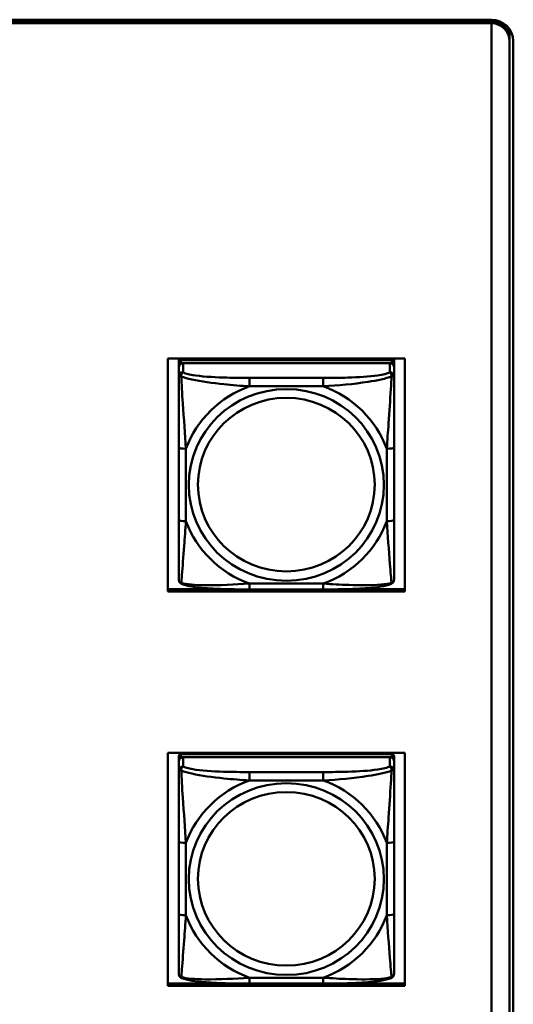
# Model space of a CAD drawing. Header units: inches. Extents: x 0.8 to 72.9, y -5.1 to 48.7.
# Tile 187 of 237: x 65 to 66.3, y 16.1 to 18.8. Entities that reach past the tile are written whole.
import ezdxf

# ---------------------------------------------------------------- set-up
doc = ezdxf.new("R2010")
doc.units = ezdxf.units.IN
doc.header["$MEASUREMENT"] = 0
doc.layers.add('Visible Edges(ROSSANSI)', color=7, linetype='Continuous', lineweight=50)
doc.layers.add('Visible Tangent Edges(ROSSANSI)', color=7, linetype='Continuous', lineweight=50)

msp = doc.modelspace()

# ---------------------------------------------------------------- linework, layer by layer
at = {"layer": 'Visible Edges(ROSSANSI)'}
for p, q in [((53.6256, 18.7618), (66.2833, 18.7618)), ((53.6256, 18.7584), (66.2833, 18.7584)), ((66.2833, 18.7581), (53.6256, 18.7581)), ((66.2833, 18.7524), (53.6256, 18.7524)), ((66.2833, 18.7524), (66.2833, 18.752)), ((66.2833, 18.752), (66.2833, 13.7989)), ((66.3333, 18.7266), (66.3333, 18.709)), ((66.3333, 18.7093), (66.3333, 18.7029)), ((66.3333, 13.7498), (66.3333, 18.7029)), ((66.3433, 18.7029), (66.3433, 13.7498)), ((65.3956, 17.194), (65.3956, 17.8327)), ((65.3956, 17.8327), (66.0461, 17.8327)), ((65.4256, 17.8222), (65.4256, 17.8327)), ((66.0102, 17.828), (65.4315, 17.828)), ((65.4521, 17.828), (65.4521, 17.8327)), ((65.4559, 17.828), (65.4535, 17.8327)), ((65.9881, 17.8327), (65.9858, 17.828)), ((65.9895, 17.8327), (65.9895, 17.828)), ((66.0161, 17.8327), (66.0161, 17.8222)), ((66.0461, 17.8327), (66.0461, 17.194)), ((65.4256, 17.8222), (65.4256, 17.814)), ((65.4256, 17.8082), (65.4256, 17.814)), ((65.4256, 17.8082), (65.4256, 17.7833)), ((65.4315, 17.8198), (66.0102, 17.8198)), ((66.0043, 17.8198), (65.4374, 17.8198)), ((66.0161, 17.814), (66.0161, 17.8222)), ((66.0161, 17.814), (66.0161, 17.8082)), ((66.0161, 17.7833), (66.0161, 17.8082)), ((65.4256, 17.5888), (65.4256, 17.3902)), ((66.0161, 17.3902), (66.0161, 17.5888)), ((65.3956, 17.2001), (65.55, 17.2001)), ((66.0461, 17.194), (65.3956, 17.194)), ((65.822, 17.1992), (65.6197, 17.1992)), ((65.8917, 17.2001), (66.0461, 17.2001)), ((65.3956, 16.1121), (65.3956, 16.7508)), ((65.3956, 16.7508), (66.0461, 16.7508)), ((66.0102, 16.747), (65.4315, 16.747)), ((66.0461, 16.7508), (66.0461, 16.1121)), ((65.4256, 16.7412), (65.4256, 16.733)), ((65.4256, 16.7272), (65.4256, 16.733)), ((65.4256, 16.7272), (65.4256, 16.7023)), ((65.4315, 16.7388), (66.0102, 16.7388)), ((66.0043, 16.7388), (65.4374, 16.7388)), ((66.0161, 16.733), (66.0161, 16.7412)), ((66.0161, 16.733), (66.0161, 16.7272)), ((66.0161, 16.7023), (66.0161, 16.7272)), ((65.4256, 16.5079), (65.4256, 16.3092)), ((66.0161, 16.3092), (66.0161, 16.5079)), ((65.3956, 16.1182), (66.0461, 16.1182)), ((66.0461, 16.1121), (65.3956, 16.1121)), ((65.822, 16.1183), (65.6197, 16.1183))]:
    msp.add_line(p, q, dxfattribs=at)
for centre, major_axis, start_param, end_param in [((66.2833, 18.7029), (0.06, 0), 0, 1.570796), ((66.2833, 18.7093), (0.05, 0), 0, 1.570796), ((66.2833, 18.709), (0.05, 0), 0, 1.570796), ((66.2833, 18.7029), (0.05, 0), 0, 1.570796), ((66.2833, 18.7266), (0.05, 0), 0, 0.21464), ((65.4315, 17.8222), (-0.00591, 0), 4.712389, 6.283185), ((66.0102, 17.8222), (0.00591, 0), 0, 1.570796), ((65.4315, 17.814), (-0.00591, 0), 4.712389, 6.283185), ((65.4374, 17.8082), (-0.0118, 0), 4.712389, 6.283185), ((66.0043, 17.8082), (0.0118, 0), 0, 1.570796), ((66.0102, 17.814), (0.00591, 0), 0, 1.570796), ((65.4315, 16.7412), (-0.00591, 0), 4.712389, 6.283185), ((66.0102, 16.7412), (0.00591, 0), 0, 1.570796), ((65.4315, 16.733), (-0.00591, 0), 4.712389, 6.283185), ((65.4374, 16.7272), (-0.0118, 0), 4.712389, 6.283185), ((66.0043, 16.7272), (0.0118, 0), 0, 1.570796), ((66.0102, 16.733), (0.00591, 0), 0, 1.570796)]:
    msp.add_ellipse(centre, major_axis=major_axis, ratio=0.981793, start_param=start_param, end_param=end_param, dxfattribs=at)
for points, knots in [([(65.4256, 17.7833), (65.4256, 17.7742), (65.4256, 17.7589), (65.4256, 17.7417), (65.4256, 17.7153), (65.4256, 17.685), (65.4256, 17.6556), (65.4256, 17.6332), (65.4256, 17.6108), (65.4256, 17.5888)], [-0.7968224, -0.7968224, -0.7968224, -0.7968224, -0.6514613, -0.6514613, -0.6514613, -0.427691, -0.427691, -0.427691, -0.2569517, -0.2569517, -0.2569517, -0.2569517]), ([(66.0161, 17.5888), (66.0161, 17.612), (66.0161, 17.6358), (66.0161, 17.6594), (66.0161, 17.6905), (66.0161, 17.7228), (66.0161, 17.7497), (66.0161, 17.7635), (66.0161, 17.7756), (66.0161, 17.7833)], [0.2569537, 0.2569537, 0.2569537, 0.2569537, 0.4371919, 0.4371919, 0.4371919, 0.6739428, 0.6739428, 0.6739428, 0.7963818, 0.7963818, 0.7963818, 0.7963818]), ([(65.4256, 17.3902), (65.4256, 17.367), (65.4256, 17.3436), (65.4256, 17.3214), (65.4256, 17.2922), (65.4256, 17.2639), (65.4256, 17.2451), (65.4256, 17.2353), (65.4256, 17.2285), (65.4256, 17.2267)], [0.2569537, 0.2569537, 0.2569537, 0.2569537, 0.4371919, 0.4371919, 0.4371919, 0.6739428, 0.6739428, 0.6739428, 0.7963818, 0.7963818, 0.7963818, 0.7963818]), ([(66.0161, 17.2267), (66.0161, 17.2288), (66.0161, 17.2381), (66.0161, 17.2508), (66.0161, 17.2704), (66.0161, 17.2973), (66.0161, 17.325), (66.0161, 17.3461), (66.0161, 17.3682), (66.0161, 17.3902)], [-0.7968224, -0.7968224, -0.7968224, -0.7968224, -0.6514613, -0.6514613, -0.6514613, -0.427691, -0.427691, -0.427691, -0.2569517, -0.2569517, -0.2569517, -0.2569517]), ([(65.4336, 17.2144), (65.4325, 17.2148), (65.4315, 17.2154), (65.4295, 17.217), (65.4286, 17.2179), (65.4273, 17.2199), (65.4268, 17.2209), (65.4261, 17.2228), (65.4259, 17.2237), (65.4256, 17.2253), (65.4256, 17.226), (65.4256, 17.2267)], [0.02510739, 0.02510739, 0.02510739, 0.02510739, 0.03073999, 0.03073999, 0.03637259, 0.03637259, 0.0420052, 0.0420052, 0.0476378, 0.0476378, 0.0532704, 0.0532704, 0.0532704, 0.0532704]), ([(65.6197, 17.1992), (65.6061, 17.1992), (65.5925, 17.1993), (65.5652, 17.1997), (65.5516, 17.2), (65.5248, 17.201), (65.5114, 17.2018), (65.4858, 17.2039), (65.4736, 17.2052), (65.4515, 17.2089), (65.4421, 17.2109), (65.4336, 17.2144)], [0.2569517, 0.2569517, 0.2569517, 0.2569517, 0.3597049, 0.3597049, 0.4624581, 0.4624581, 0.5652112, 0.5652112, 0.6679644, 0.6679644, 0.7707176, 0.7707176, 0.7707176, 0.7707176]), ([(66.0081, 17.2144), (65.9996, 17.2109), (65.9901, 17.2089), (65.9681, 17.2052), (65.9559, 17.2039), (65.9302, 17.2018), (65.9169, 17.201), (65.8901, 17.2), (65.8765, 17.1997), (65.8492, 17.1993), (65.8355, 17.1992), (65.822, 17.1992)], [-0.7703505, -0.7703505, -0.7703505, -0.7703505, -0.6676711, -0.6676711, -0.5649918, -0.5649918, -0.4623124, -0.4623124, -0.3596331, -0.3596331, -0.2569537, -0.2569537, -0.2569537, -0.2569537]), ([(66.0081, 17.2144), (66.0091, 17.2148), (66.0102, 17.2154), (66.0122, 17.217), (66.0131, 17.2179), (66.0144, 17.2199), (66.0149, 17.2209), (66.0156, 17.2228), (66.0158, 17.2237), (66.0161, 17.2253), (66.0161, 17.226), (66.0161, 17.2267)], [0.02510739, 0.02510739, 0.02510739, 0.02510739, 0.03073999, 0.03073999, 0.03637259, 0.03637259, 0.0420052, 0.0420052, 0.0476378, 0.0476378, 0.0532704, 0.0532704, 0.0532704, 0.0532704]), ([(65.4256, 16.7023), (65.4256, 16.6932), (65.4256, 16.678), (65.4256, 16.6608), (65.4256, 16.6344), (65.4256, 16.6041), (65.4256, 16.5747), (65.4256, 16.5522), (65.4256, 16.5298), (65.4256, 16.5079)], [-0.7968224, -0.7968224, -0.7968224, -0.7968224, -0.6514613, -0.6514613, -0.6514613, -0.427691, -0.427691, -0.427691, -0.2569517, -0.2569517, -0.2569517, -0.2569517]), ([(66.0161, 16.5079), (66.0161, 16.5311), (66.0161, 16.5548), (66.0161, 16.5785), (66.0161, 16.6096), (66.0161, 16.6419), (66.0161, 16.6687), (66.0161, 16.6826), (66.0161, 16.6946), (66.0161, 16.7023)], [0.2569537, 0.2569537, 0.2569537, 0.2569537, 0.4371919, 0.4371919, 0.4371919, 0.6739428, 0.6739428, 0.6739428, 0.7963818, 0.7963818, 0.7963818, 0.7963818]), ([(65.4256, 16.3092), (65.4256, 16.286), (65.4256, 16.2626), (65.4256, 16.2404), (65.4256, 16.2113), (65.4256, 16.183), (65.4256, 16.1641), (65.4256, 16.1544), (65.4256, 16.1475), (65.4256, 16.1457)], [0.2569537, 0.2569537, 0.2569537, 0.2569537, 0.4371919, 0.4371919, 0.4371919, 0.6739428, 0.6739428, 0.6739428, 0.7963818, 0.7963818, 0.7963818, 0.7963818]), ([(66.0161, 16.1457), (66.0161, 16.1479), (66.0161, 16.1571), (66.0161, 16.1698), (66.0161, 16.1894), (66.0161, 16.2163), (66.0161, 16.244), (66.0161, 16.2652), (66.0161, 16.2872), (66.0161, 16.3092)], [-0.7968224, -0.7968224, -0.7968224, -0.7968224, -0.6514613, -0.6514613, -0.6514613, -0.427691, -0.427691, -0.427691, -0.2569517, -0.2569517, -0.2569517, -0.2569517]), ([(65.4336, 16.1334), (65.4325, 16.1338), (65.4315, 16.1345), (65.4295, 16.136), (65.4286, 16.137), (65.4273, 16.1389), (65.4268, 16.1399), (65.4261, 16.1418), (65.4259, 16.1427), (65.4256, 16.1443), (65.4256, 16.145), (65.4256, 16.1457)], [0.02510739, 0.02510739, 0.02510739, 0.02510739, 0.03073999, 0.03073999, 0.03637259, 0.03637259, 0.0420052, 0.0420052, 0.0476378, 0.0476378, 0.0532704, 0.0532704, 0.0532704, 0.0532704]), ([(65.6197, 16.1183), (65.6061, 16.1183), (65.5925, 16.1183), (65.5652, 16.1187), (65.5516, 16.119), (65.5248, 16.1201), (65.5114, 16.1208), (65.4858, 16.1229), (65.4736, 16.1243), (65.4515, 16.1279), (65.4421, 16.1299), (65.4336, 16.1334)], [0.2569517, 0.2569517, 0.2569517, 0.2569517, 0.3597049, 0.3597049, 0.4624581, 0.4624581, 0.5652112, 0.5652112, 0.6679644, 0.6679644, 0.7707176, 0.7707176, 0.7707176, 0.7707176]), ([(66.0081, 16.1334), (65.9996, 16.1299), (65.9901, 16.1279), (65.9681, 16.1243), (65.9559, 16.1229), (65.9302, 16.1208), (65.9169, 16.1201), (65.8901, 16.119), (65.8765, 16.1187), (65.8492, 16.1183), (65.8355, 16.1183), (65.822, 16.1183)], [-0.7703505, -0.7703505, -0.7703505, -0.7703505, -0.6676711, -0.6676711, -0.5649918, -0.5649918, -0.4623124, -0.4623124, -0.3596331, -0.3596331, -0.2569537, -0.2569537, -0.2569537, -0.2569537]), ([(66.0081, 16.1334), (66.0091, 16.1338), (66.0102, 16.1345), (66.0122, 16.136), (66.0131, 16.137), (66.0144, 16.1389), (66.0149, 16.1399), (66.0156, 16.1418), (66.0158, 16.1427), (66.0161, 16.1443), (66.0161, 16.145), (66.0161, 16.1457)], [0.02510739, 0.02510739, 0.02510739, 0.02510739, 0.03073999, 0.03073999, 0.03637259, 0.03637259, 0.0420052, 0.0420052, 0.0476378, 0.0476378, 0.0532704, 0.0532704, 0.0532704, 0.0532704])]:
    msp.add_open_spline(points, degree=3, knots=knots, dxfattribs=at)
at = {"layer": 'Visible Tangent Edges(ROSSANSI)'}
for p, q in [((66.2833, 18.7618), (66.2833, 18.7581)), ((66.2833, 18.7524), (66.2833, 18.7584)), ((65.4315, 17.8198), (65.4315, 17.828)), ((66.0102, 17.828), (66.0102, 17.8198)), ((65.4374, 17.7949), (65.4374, 17.8198)), ((66.0043, 17.8198), (66.0043, 17.7949)), ((65.6197, 17.7794), (65.6197, 17.7563)), ((65.822, 17.7794), (65.6197, 17.7794)), ((65.822, 17.7794), (65.822, 17.7563)), ((65.6197, 17.7563), (65.822, 17.7563)), ((65.4452, 17.3864), (65.4452, 17.5851)), ((65.9964, 17.5851), (65.9964, 17.3864)), ((65.822, 17.2152), (65.6197, 17.2152)), ((65.6197, 17.1992), (65.6197, 17.2152)), ((65.822, 17.1992), (65.822, 17.2152)), ((65.4315, 16.7388), (65.4315, 16.747)), ((66.0102, 16.747), (66.0102, 16.7388)), ((65.4374, 16.7139), (65.4374, 16.7388)), ((66.0043, 16.7388), (66.0043, 16.7139)), ((65.6197, 16.6984), (65.6197, 16.6754)), ((65.822, 16.6984), (65.6197, 16.6984)), ((65.822, 16.6984), (65.822, 16.6754)), ((65.6197, 16.6754), (65.822, 16.6754)), ((65.4452, 16.3055), (65.4452, 16.5041)), ((65.9964, 16.5041), (65.9964, 16.3055)), ((65.822, 16.1342), (65.6197, 16.1342)), ((65.6197, 16.1183), (65.6197, 16.1342)), ((65.822, 16.1183), (65.822, 16.1342))]:
    msp.add_line(p, q, dxfattribs=at)
for centre, major_axis, ratio, start_param, end_param in [((65.4374, 17.7833), (-0.0118, 0), 0.981793, 4.712389, 6.283185), ((66.0043, 17.7833), (0.0118, 0), 0.981793, 0, 1.570796), ((65.7208, 17.4858), (-0.2936, 0), 0.981793, 5.064156, 5.931419), ((65.7208, 17.4858), (0.2936, 0), 0.981793, 0.351767, 1.21903), ((65.4452, 17.5888), (-0.0197, 0), 0.189952, 0, 1.570796), ((65.9964, 17.5888), (0.0197, 0), 0.189952, 4.712389, 6.283185), ((65.4452, 17.3902), (-0.0197, 0), 0.189952, 0, 1.570796), ((65.7208, 17.4858), (-0.2936, 0), 0.981793, 0.351767, 1.21903), ((65.7208, 17.4858), (0.2936, 0), 0.981793, 5.064156, 5.931419), ((65.9964, 17.3902), (0.0197, 0), 0.189952, 4.712389, 6.283185), ((65.4374, 16.7023), (-0.0118, 0), 0.981793, 4.712389, 6.283185), ((66.0043, 16.7023), (0.0118, 0), 0.981793, 0, 1.570796), ((65.7208, 16.4048), (-0.2936, 0), 0.981793, 5.064156, 5.931419), ((65.7208, 16.4048), (0.2936, 0), 0.981793, 0.351767, 1.21903), ((65.4452, 16.5079), (-0.0197, 0), 0.189952, 0, 1.570796), ((65.9964, 16.5079), (0.0197, 0), 0.189952, 4.712389, 6.283185), ((65.4452, 16.3092), (-0.0197, 0), 0.189952, 0, 1.570796), ((65.7208, 16.4048), (-0.2936, 0), 0.981793, 0.351767, 1.21903), ((65.7208, 16.4048), (0.2936, 0), 0.981793, 5.064156, 5.931419), ((65.9964, 16.3092), (0.0197, 0), 0.189952, 4.712389, 6.283185)]:
    msp.add_ellipse(centre, major_axis=major_axis, ratio=ratio, start_param=start_param, end_param=end_param, dxfattribs=at)
for centre, major_axis in [((65.7208, 17.4858), (-0.2678, 0)), ((65.7208, 17.4866), (-0.2424, 0)), ((65.7208, 16.4048), (-0.2678, 0)), ((65.7208, 16.4056), (-0.2424, 0))]:
    msp.add_ellipse(centre, major_axis=major_axis, ratio=0.981793, dxfattribs=at)
for points, knots in [([(65.4256, 17.7833), (65.4256, 17.7835), (65.4256, 17.7837), (65.4259, 17.7841), (65.4261, 17.7842), (65.4264, 17.7844), (65.4266, 17.7844), (65.4269, 17.7845), (65.4271, 17.7845), (65.4275, 17.7845), (65.4278, 17.7845), (65.4287, 17.7844), (65.4294, 17.7843), (65.4308, 17.7839), (65.4316, 17.7837), (65.4324, 17.7834)], [-0.0532704, -0.0532704, -0.0532704, -0.0532704, -0.04377373, -0.04377373, -0.03521335, -0.03521335, -0.02986312, -0.02986312, -0.02651922, -0.02651922, -0.01983142, -0.01983142, -0.00913095, -0.00913095, 0.00023197, 0.00023197, 0.00023197, 0.00023197]), ([(65.4324, 17.7834), (65.4324, 17.7845), (65.4324, 17.7855), (65.4327, 17.7875), (65.4329, 17.7885), (65.4333, 17.7899), (65.4335, 17.7904), (65.4338, 17.7911), (65.434, 17.7914), (65.4343, 17.7919), (65.4345, 17.7923), (65.4351, 17.793), (65.4355, 17.7935), (65.4363, 17.7943), (65.4368, 17.7946), (65.4374, 17.7949)], [-0.00023197, -0.00023197, -0.00023197, -0.00023197, 0.00913095, 0.00913095, 0.01983142, 0.01983142, 0.02651922, 0.02651922, 0.02986312, 0.02986312, 0.03521335, 0.03521335, 0.04377373, 0.04377373, 0.0532704, 0.0532704, 0.0532704, 0.0532704]), ([(65.4324, 17.7834), (65.4401, 17.7804), (65.4501, 17.7775), (65.4871, 17.7694), (65.5188, 17.7651), (65.5731, 17.7595), (65.5963, 17.7577), (65.6197, 17.7563)], [-0.7478145, -0.7478145, -0.7478145, -0.7478145, -0.6493253, -0.6493253, -0.427691, -0.427691, -0.2569537, -0.2569537, -0.2569537, -0.2569537]), ([(65.4452, 17.5851), (65.4429, 17.6248), (65.4396, 17.6669), (65.4349, 17.7369), (65.4333, 17.7644), (65.4324, 17.7834)], [0.2569517, 0.2569517, 0.2569517, 0.2569517, 0.5559983, 0.5559983, 0.7482818, 0.7482818, 0.7482818, 0.7482818]), ([(65.6197, 17.7794), (65.596, 17.7794), (65.572, 17.7796), (65.5487, 17.7803), (65.518, 17.7813), (65.4871, 17.7833), (65.4639, 17.7873), (65.4518, 17.7893), (65.4422, 17.7919), (65.4374, 17.7949)], [0.2569537, 0.2569537, 0.2569537, 0.2569537, 0.4371919, 0.4371919, 0.4371919, 0.6739428, 0.6739428, 0.6739428, 0.7963818, 0.7963818, 0.7963818, 0.7963818]), ([(66.0043, 17.7949), (65.9986, 17.7914), (65.9861, 17.7884), (65.9709, 17.7862), (65.9474, 17.7827), (65.9183, 17.781), (65.8892, 17.7802), (65.867, 17.7796), (65.8444, 17.7794), (65.822, 17.7794)], [-0.7968224, -0.7968224, -0.7968224, -0.7968224, -0.6514613, -0.6514613, -0.6514613, -0.427691, -0.427691, -0.427691, -0.2569517, -0.2569517, -0.2569517, -0.2569517]), ([(65.822, 17.7563), (65.8625, 17.7587), (65.9048, 17.7624), (65.9705, 17.7725), (65.9949, 17.7776), (66.0093, 17.7834)], [0.2569517, 0.2569517, 0.2569517, 0.2569517, 0.5559983, 0.5559983, 0.7482818, 0.7482818, 0.7482818, 0.7482818]), ([(66.0093, 17.7834), (66.0088, 17.7734), (66.0081, 17.7613), (66.0056, 17.7192), (66.0034, 17.686), (65.9995, 17.631), (65.9978, 17.6079), (65.9964, 17.5851)], [-0.7478145, -0.7478145, -0.7478145, -0.7478145, -0.6493253, -0.6493253, -0.427691, -0.427691, -0.2569537, -0.2569537, -0.2569537, -0.2569537]), ([(66.0043, 17.7949), (66.0048, 17.7946), (66.0053, 17.7943), (66.0062, 17.7935), (66.0066, 17.793), (66.0072, 17.7923), (66.0074, 17.7919), (66.0077, 17.7914), (66.0078, 17.7911), (66.0082, 17.7904), (66.0084, 17.7899), (66.0088, 17.7885), (66.009, 17.7875), (66.0092, 17.7855), (66.0093, 17.7845), (66.0093, 17.7834)], [-0.0532704, -0.0532704, -0.0532704, -0.0532704, -0.04377373, -0.04377373, -0.03521335, -0.03521335, -0.02986312, -0.02986312, -0.02651922, -0.02651922, -0.01983142, -0.01983142, -0.00913095, -0.00913095, 0.00023197, 0.00023197, 0.00023197, 0.00023197]), ([(66.0093, 17.7834), (66.0101, 17.7837), (66.0109, 17.7839), (66.0123, 17.7843), (66.013, 17.7844), (66.0139, 17.7845), (66.0142, 17.7845), (66.0146, 17.7845), (66.0147, 17.7845), (66.0151, 17.7844), (66.0152, 17.7844), (66.0156, 17.7842), (66.0158, 17.7841), (66.016, 17.7837), (66.0161, 17.7835), (66.0161, 17.7833)], [-0.00023197, -0.00023197, -0.00023197, -0.00023197, 0.00913095, 0.00913095, 0.01983142, 0.01983142, 0.02651922, 0.02651922, 0.02986312, 0.02986312, 0.03521335, 0.03521335, 0.04377373, 0.04377373, 0.0532704, 0.0532704, 0.0532704, 0.0532704]), ([(65.4324, 17.217), (65.4329, 17.2221), (65.4335, 17.2296), (65.436, 17.2603), (65.4383, 17.2894), (65.4422, 17.3409), (65.4438, 17.3634), (65.4452, 17.3864)], [-0.7478145, -0.7478145, -0.7478145, -0.7478145, -0.6493253, -0.6493253, -0.427691, -0.427691, -0.2569537, -0.2569537, -0.2569537, -0.2569537]), ([(65.9964, 17.3864), (65.9988, 17.3467), (66.0021, 17.3056), (66.0067, 17.2467), (66.0083, 17.2262), (66.0093, 17.217)], [0.2569517, 0.2569517, 0.2569517, 0.2569517, 0.5559983, 0.5559983, 0.7482818, 0.7482818, 0.7482818, 0.7482818]), ([(65.4324, 17.217), (65.4316, 17.2173), (65.4308, 17.2176), (65.4294, 17.2184), (65.4287, 17.219), (65.4278, 17.2199), (65.4275, 17.2203), (65.4271, 17.2209), (65.4269, 17.2212), (65.4266, 17.2217), (65.4264, 17.2221), (65.4261, 17.2231), (65.4259, 17.2237), (65.4256, 17.2251), (65.4256, 17.2259), (65.4256, 17.2267)], [-0.00023197, -0.00023197, -0.00023197, -0.00023197, 0.00913095, 0.00913095, 0.01983142, 0.01983142, 0.02651922, 0.02651922, 0.02986312, 0.02986312, 0.03521335, 0.03521335, 0.04377373, 0.04377373, 0.0532704, 0.0532704, 0.0532704, 0.0532704]), ([(65.4336, 17.2144), (65.4334, 17.2144), (65.4333, 17.2145), (65.4329, 17.2149), (65.4327, 17.2152), (65.4324, 17.216), (65.4324, 17.2165), (65.4324, 17.217)], [-0.02510739, -0.02510739, -0.02510739, -0.02510739, -0.01983142, -0.01983142, -0.00913095, -0.00913095, 0.00023197, 0.00023197, 0.00023197, 0.00023197]), ([(65.6197, 17.2152), (65.5792, 17.2128), (65.5368, 17.2101), (65.4712, 17.2111), (65.4468, 17.213), (65.4324, 17.217)], [0.2569517, 0.2569517, 0.2569517, 0.2569517, 0.5559983, 0.5559983, 0.7482818, 0.7482818, 0.7482818, 0.7482818]), ([(66.0093, 17.217), (66.0016, 17.215), (65.9916, 17.2134), (65.9546, 17.2101), (65.9228, 17.2103), (65.8686, 17.2124), (65.8454, 17.2137), (65.822, 17.2152)], [-0.7478145, -0.7478145, -0.7478145, -0.7478145, -0.6493253, -0.6493253, -0.427691, -0.427691, -0.2569537, -0.2569537, -0.2569537, -0.2569537]), ([(66.0093, 17.217), (66.0093, 17.2165), (66.0092, 17.216), (66.009, 17.2152), (66.0088, 17.2149), (66.0084, 17.2145), (66.0082, 17.2144), (66.0081, 17.2144)], [-0.00023197, -0.00023197, -0.00023197, -0.00023197, 0.00913095, 0.00913095, 0.01983142, 0.01983142, 0.02510739, 0.02510739, 0.02510739, 0.02510739]), ([(66.0161, 17.2267), (66.0161, 17.2259), (66.016, 17.2251), (66.0158, 17.2237), (66.0156, 17.2231), (66.0152, 17.2221), (66.0151, 17.2217), (66.0147, 17.2212), (66.0146, 17.2209), (66.0142, 17.2203), (66.0139, 17.2199), (66.013, 17.219), (66.0123, 17.2184), (66.0109, 17.2176), (66.0101, 17.2173), (66.0093, 17.217)], [-0.0532704, -0.0532704, -0.0532704, -0.0532704, -0.04377373, -0.04377373, -0.03521335, -0.03521335, -0.02986312, -0.02986312, -0.02651922, -0.02651922, -0.01983142, -0.01983142, -0.00913095, -0.00913095, 0.00023197, 0.00023197, 0.00023197, 0.00023197]), ([(65.4256, 16.7023), (65.4256, 16.7026), (65.4256, 16.7028), (65.4259, 16.7031), (65.4261, 16.7033), (65.4264, 16.7034), (65.4266, 16.7035), (65.4269, 16.7035), (65.4271, 16.7035), (65.4275, 16.7035), (65.4278, 16.7035), (65.4287, 16.7034), (65.4294, 16.7033), (65.4308, 16.7029), (65.4316, 16.7027), (65.4324, 16.7024)], [-0.0532704, -0.0532704, -0.0532704, -0.0532704, -0.04377373, -0.04377373, -0.03521335, -0.03521335, -0.02986312, -0.02986312, -0.02651922, -0.02651922, -0.01983142, -0.01983142, -0.00913095, -0.00913095, 0.00023197, 0.00023197, 0.00023197, 0.00023197]), ([(65.4324, 16.7024), (65.4324, 16.7035), (65.4324, 16.7045), (65.4327, 16.7065), (65.4329, 16.7075), (65.4333, 16.709), (65.4335, 16.7095), (65.4338, 16.7102), (65.434, 16.7104), (65.4343, 16.711), (65.4345, 16.7113), (65.4351, 16.7121), (65.4355, 16.7125), (65.4363, 16.7133), (65.4368, 16.7136), (65.4374, 16.7139)], [-0.00023197, -0.00023197, -0.00023197, -0.00023197, 0.00913095, 0.00913095, 0.01983142, 0.01983142, 0.02651922, 0.02651922, 0.02986312, 0.02986312, 0.03521335, 0.03521335, 0.04377373, 0.04377373, 0.0532704, 0.0532704, 0.0532704, 0.0532704]), ([(65.4324, 16.7024), (65.4401, 16.6995), (65.4501, 16.6966), (65.4871, 16.6884), (65.5188, 16.6841), (65.5731, 16.6786), (65.5963, 16.6767), (65.6197, 16.6754)], [-0.7478145, -0.7478145, -0.7478145, -0.7478145, -0.6493253, -0.6493253, -0.427691, -0.427691, -0.2569537, -0.2569537, -0.2569537, -0.2569537]), ([(65.4452, 16.5041), (65.4429, 16.5438), (65.4396, 16.586), (65.4349, 16.6559), (65.4333, 16.6834), (65.4324, 16.7024)], [0.2569517, 0.2569517, 0.2569517, 0.2569517, 0.5559983, 0.5559983, 0.7482818, 0.7482818, 0.7482818, 0.7482818]), ([(65.6197, 16.6984), (65.596, 16.6984), (65.572, 16.6986), (65.5487, 16.6994), (65.518, 16.7003), (65.4871, 16.7023), (65.4639, 16.7063), (65.4518, 16.7084), (65.4422, 16.711), (65.4374, 16.7139)], [0.2569537, 0.2569537, 0.2569537, 0.2569537, 0.4371919, 0.4371919, 0.4371919, 0.6739428, 0.6739428, 0.6739428, 0.7963818, 0.7963818, 0.7963818, 0.7963818]), ([(66.0043, 16.7139), (65.9986, 16.7104), (65.9861, 16.7074), (65.9709, 16.7052), (65.9474, 16.7018), (65.9183, 16.7001), (65.8892, 16.6992), (65.867, 16.6986), (65.8444, 16.6984), (65.822, 16.6984)], [-0.7968224, -0.7968224, -0.7968224, -0.7968224, -0.6514613, -0.6514613, -0.6514613, -0.427691, -0.427691, -0.427691, -0.2569517, -0.2569517, -0.2569517, -0.2569517]), ([(65.822, 16.6754), (65.8625, 16.6777), (65.9048, 16.6815), (65.9705, 16.6915), (65.9949, 16.6966), (66.0093, 16.7024)], [0.2569517, 0.2569517, 0.2569517, 0.2569517, 0.5559983, 0.5559983, 0.7482818, 0.7482818, 0.7482818, 0.7482818]), ([(66.0093, 16.7024), (66.0088, 16.6924), (66.0081, 16.6804), (66.0056, 16.6382), (66.0034, 16.6051), (65.9995, 16.5501), (65.9978, 16.527), (65.9964, 16.5041)], [-0.7478145, -0.7478145, -0.7478145, -0.7478145, -0.6493253, -0.6493253, -0.427691, -0.427691, -0.2569537, -0.2569537, -0.2569537, -0.2569537]), ([(66.0043, 16.7139), (66.0048, 16.7136), (66.0053, 16.7133), (66.0062, 16.7125), (66.0066, 16.7121), (66.0072, 16.7113), (66.0074, 16.711), (66.0077, 16.7104), (66.0078, 16.7102), (66.0082, 16.7095), (66.0084, 16.709), (66.0088, 16.7075), (66.009, 16.7065), (66.0092, 16.7045), (66.0093, 16.7035), (66.0093, 16.7024)], [-0.0532704, -0.0532704, -0.0532704, -0.0532704, -0.04377373, -0.04377373, -0.03521335, -0.03521335, -0.02986312, -0.02986312, -0.02651922, -0.02651922, -0.01983142, -0.01983142, -0.00913095, -0.00913095, 0.00023197, 0.00023197, 0.00023197, 0.00023197]), ([(66.0093, 16.7024), (66.0101, 16.7027), (66.0109, 16.7029), (66.0123, 16.7033), (66.013, 16.7034), (66.0139, 16.7035), (66.0142, 16.7035), (66.0146, 16.7035), (66.0147, 16.7035), (66.0151, 16.7035), (66.0152, 16.7034), (66.0156, 16.7033), (66.0158, 16.7031), (66.016, 16.7028), (66.0161, 16.7026), (66.0161, 16.7023)], [-0.00023197, -0.00023197, -0.00023197, -0.00023197, 0.00913095, 0.00913095, 0.01983142, 0.01983142, 0.02651922, 0.02651922, 0.02986312, 0.02986312, 0.03521335, 0.03521335, 0.04377373, 0.04377373, 0.0532704, 0.0532704, 0.0532704, 0.0532704]), ([(65.4324, 16.1361), (65.4329, 16.1411), (65.4335, 16.1487), (65.436, 16.1793), (65.4383, 16.2084), (65.4422, 16.2599), (65.4438, 16.2825), (65.4452, 16.3055)], [-0.7478145, -0.7478145, -0.7478145, -0.7478145, -0.6493253, -0.6493253, -0.427691, -0.427691, -0.2569537, -0.2569537, -0.2569537, -0.2569537]), ([(65.9964, 16.3055), (65.9988, 16.2657), (66.0021, 16.2247), (66.0067, 16.1658), (66.0083, 16.1453), (66.0093, 16.1361)], [0.2569517, 0.2569517, 0.2569517, 0.2569517, 0.5559983, 0.5559983, 0.7482818, 0.7482818, 0.7482818, 0.7482818]), ([(65.4324, 16.1361), (65.4316, 16.1363), (65.4308, 16.1366), (65.4294, 16.1375), (65.4287, 16.138), (65.4278, 16.139), (65.4275, 16.1394), (65.4271, 16.14), (65.4269, 16.1402), (65.4266, 16.1408), (65.4264, 16.1411), (65.4261, 16.1421), (65.4259, 16.1427), (65.4256, 16.1441), (65.4256, 16.1449), (65.4256, 16.1457)], [-0.00023197, -0.00023197, -0.00023197, -0.00023197, 0.00913095, 0.00913095, 0.01983142, 0.01983142, 0.02651922, 0.02651922, 0.02986312, 0.02986312, 0.03521335, 0.03521335, 0.04377373, 0.04377373, 0.0532704, 0.0532704, 0.0532704, 0.0532704]), ([(65.4336, 16.1334), (65.4334, 16.1335), (65.4333, 16.1336), (65.4329, 16.1339), (65.4327, 16.1342), (65.4324, 16.135), (65.4324, 16.1355), (65.4324, 16.1361)], [-0.02510739, -0.02510739, -0.02510739, -0.02510739, -0.01983142, -0.01983142, -0.00913095, -0.00913095, 0.00023197, 0.00023197, 0.00023197, 0.00023197]), ([(65.6197, 16.1342), (65.5792, 16.1319), (65.5368, 16.1292), (65.4712, 16.1302), (65.4468, 16.1321), (65.4324, 16.1361)], [0.2569517, 0.2569517, 0.2569517, 0.2569517, 0.5559983, 0.5559983, 0.7482818, 0.7482818, 0.7482818, 0.7482818]), ([(66.0093, 16.1361), (66.0016, 16.1341), (65.9916, 16.1325), (65.9546, 16.1292), (65.9228, 16.1294), (65.8686, 16.1314), (65.8454, 16.1328), (65.822, 16.1342)], [-0.7478145, -0.7478145, -0.7478145, -0.7478145, -0.6493253, -0.6493253, -0.427691, -0.427691, -0.2569537, -0.2569537, -0.2569537, -0.2569537]), ([(66.0093, 16.1361), (66.0093, 16.1355), (66.0092, 16.135), (66.009, 16.1342), (66.0088, 16.1339), (66.0084, 16.1336), (66.0082, 16.1335), (66.0081, 16.1334)], [-0.00023197, -0.00023197, -0.00023197, -0.00023197, 0.00913095, 0.00913095, 0.01983142, 0.01983142, 0.02510739, 0.02510739, 0.02510739, 0.02510739]), ([(66.0161, 16.1457), (66.0161, 16.1449), (66.016, 16.1441), (66.0158, 16.1427), (66.0156, 16.1421), (66.0152, 16.1411), (66.0151, 16.1408), (66.0147, 16.1402), (66.0146, 16.14), (66.0142, 16.1394), (66.0139, 16.139), (66.013, 16.138), (66.0123, 16.1375), (66.0109, 16.1366), (66.0101, 16.1363), (66.0093, 16.1361)], [-0.0532704, -0.0532704, -0.0532704, -0.0532704, -0.04377373, -0.04377373, -0.03521335, -0.03521335, -0.02986312, -0.02986312, -0.02651922, -0.02651922, -0.01983142, -0.01983142, -0.00913095, -0.00913095, 0.00023197, 0.00023197, 0.00023197, 0.00023197])]:
    msp.add_open_spline(points, degree=3, knots=knots, dxfattribs=at)

doc.saveas('drawing.dxf')
